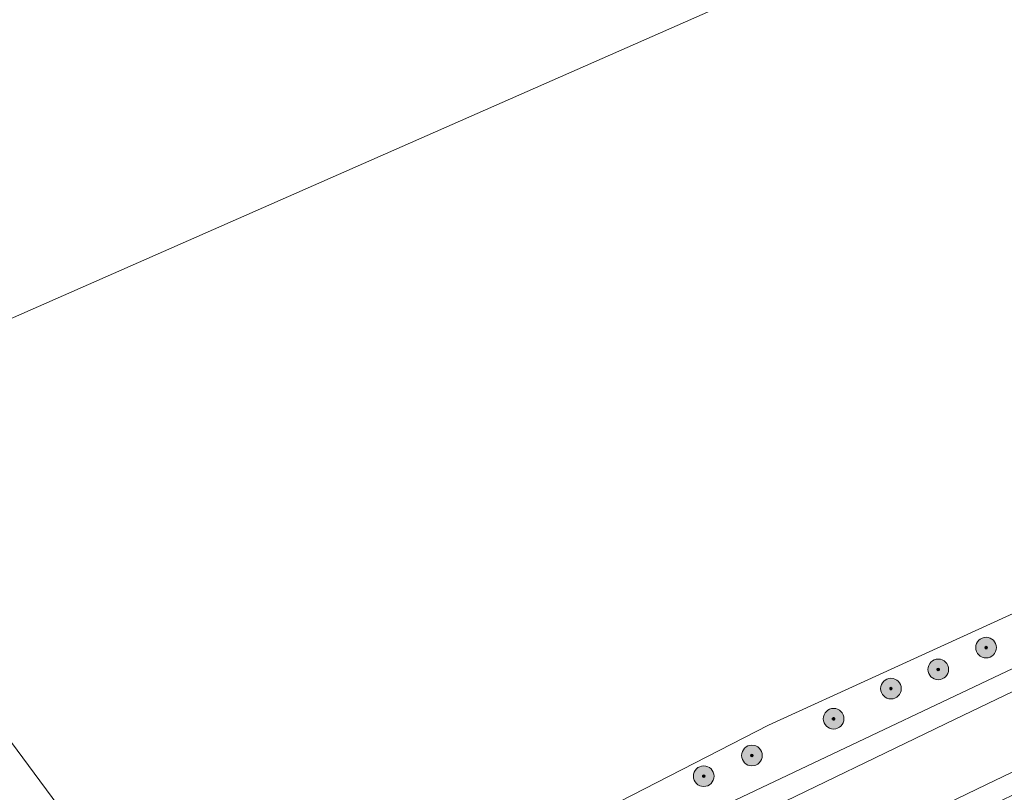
# Model space of a CAD drawing. Header units: metres. Extents: x 163628 to 168255, y 402691 to 405367.
# Tile 59 of 256: x 164747 to 164938, y 403639 to 403789. Entities that reach past the tile are written whole.
import ezdxf

# ---------------------------------------------------------------- set-up
doc = ezdxf.new("R2010")
doc.units = ezdxf.units.M
doc.layers.add('X-CA190022.004-UO-DWM_Beplanting$0$B-WE-GR-BOOM-S AFKOMSTIG UIT BGT', color=252, linetype='Continuous', lineweight=0)
doc.layers.add('X-CA190022.004-UO-KAD_Percelen$0$B-WE-KG-GRENS_PERCEEL-GV', color=150, linetype='Continuous', lineweight=9)
doc.layers.add('X-CA190022.004-UO-DWM_Beplanting$0$B-WE-GR-BOOM-S AFKOMSTIG UIT BOMENBESTAND GEMEENTE', color=252, linetype='Continuous')
doc.layers.add('X-CA190022.004-UO-DWM_Beplanting$0$N-GV-GR-GRAS-A-200', color=7, linetype='Continuous')

# ---------------------------------------------------------------- blocks, each defined once
blk = doc.blocks.new('X-CA190022.004-UO-DWM_Beplanting$0$SGR-BOOM_01-SO')
at = {"linetype": 'ByBlock', "lineweight": 18}
h = blk.add_hatch(color=0, dxfattribs=at)
h.dxf.hatch_style = 1
edge = h.paths.add_edge_path()
edge.add_arc((0, 0), 0.25, 0, 360)
at = {"color": 0, "linetype": 'ByBlock', "lineweight": 18}
for radius in [2, 0.25]:
    blk.add_circle((0, 0), radius, dxfattribs=at)
blk = doc.blocks.new('X-CA190022.004-UO-DWM_Beplanting$0$IMGEOBoom')
at = {"transparency": 33554457}
h = blk.add_hatch(color=256, dxfattribs=at)
h.dxf.hatch_style = 1
edge = h.paths.add_edge_path()
edge.add_arc((0, 0), 100, 0, 360)
edge = h.paths.add_edge_path(flags=17)
edge.add_arc((0, 0), 12.5, 0, 360)
h = blk.add_hatch()
h.set_pattern_fill('ANGLE', color=256)
h.set_pattern_definition([(0, (0, 0), (0, 6.985), [5.08, -1.905]), (90, (0, 0), (-6.985, 4e-16), [5.08, -1.905])])
edge = h.paths.add_edge_path(flags=17)
edge.add_arc((0, 0), 12.5, 0, 360)
at = {"layer": 'X-CA190022.004-UO-DWM_Beplanting$0$N-GV-GR-GRAS-A-200'}
h = blk.add_hatch(color=256, dxfattribs=at)
h.dxf.hatch_style = 1
edge = h.paths.add_edge_path(flags=17)
edge.add_arc((0, 0), 12.5, 0, 360)
at = {"xscale": 50, "yscale": 50, "zscale": 50}
blk.add_blockref('X-CA190022.004-UO-DWM_Beplanting$0$SGR-BOOM_01-SO', (0, 0), dxfattribs=at)

msp = doc.modelspace()

# ---------------------------------------------------------------- linework, layer by layer
at = {"layer": 'X-CA190022.004-UO-KAD_Percelen$0$B-WE-KG-GRENS_PERCEEL-GV', "flags": 128}
for points in [[(164699.024, 403854.342), (164728.262, 403808.118), (164663.685, 403758.357), (164699.405, 403710.75), (165013.384, 403848.933), (164989.098, 403903.524), (165038.988, 403926.972), (164915.238, 403980.011), (164896.593, 403988.653), (164799.251, 403922.478)], [(165112.96, 403892.75), (165013.384, 403848.933), (164699.405, 403710.75), (164782.888, 403598.044), (164827.139, 403618.955), (164891.876, 403652.217), (165174.211, 403781.023), (165147.929, 403847.659), (165142.318, 403859.073), (165133.014, 403872.153), (165124.362, 403881.795), (165115.178, 403891.433)], [(164885.502, 403637.729), (164887.38, 403633.726), (164927.988, 403653.361), (165072.609, 403722.691), (165178.044, 403773.604), (165178.874, 403771.886), (165197.597, 403780.936), (165196.768, 403782.65), (165198.984, 403783.721), (165197.616, 403787.482), (165175.883, 403776.785), (165100.661, 403739.758), (165025.211, 403704.052), (164951.691, 403669.132)], [(164887.38, 403633.726), (164893.326, 403621.049), (164934.06, 403640.745), (165078.673, 403710.073), (165184.133, 403761.004), (165184.269, 403760.722), (165202.993, 403769.772), (165202.86, 403770.048), (165203.794, 403770.499), (165198.984, 403783.721), (165196.768, 403782.65), (165197.597, 403780.936), (165178.874, 403771.886), (165178.044, 403773.604), (165072.609, 403722.691), (164927.988, 403653.361)], [(164787.129, 403591.173), (164830.972, 403611.838), (164885.502, 403637.729), (164951.691, 403669.132), (165025.211, 403704.052), (165100.661, 403739.758), (165175.883, 403776.785), (165174.211, 403781.023), (164891.876, 403652.217), (164827.139, 403618.955), (164782.888, 403598.044)], [(164893.326, 403621.049), (164894.973, 403617.537), (164934.976, 403636.621), (164979.678, 403658.296), (165027.357, 403681.153), (165069.929, 403701.778), (165110.237, 403720.92), (165149.076, 403738.774), (165179.629, 403752.458), (165184.131, 403754.492), (165206.02, 403764.38), (165203.794, 403770.499), (165202.86, 403770.048), (165202.993, 403769.772), (165184.269, 403760.722), (165184.133, 403761.004), (165078.673, 403710.073), (164934.06, 403640.745)]]:
    msp.add_lwpolyline(points, close=True, dxfattribs=at)
msp.add_lwpolyline([(164746.055, 403624.153), (164758.818, 403606.816), (164771.579, 403589.482), (164774.865, 403585.072), (164787.129, 403591.173), (164782.888, 403598.044), (164699.405, 403710.75), (164663.685, 403758.357), (164661.722, 403760.973), (164659.615, 403759.431), (164642.451, 403785.473), (164645.222, 403787.472), (164634.394, 403810.405), (164625.515, 403830.201), (164611.096, 403857.983), (164606.674, 403863.903), (164600.273, 403873.433), (164599.577, 403873.307)], dxfattribs=at)

# ---------------------------------------------------------------- block references
at = {"layer": 'X-CA190022.004-UO-DWM_Beplanting$0$B-WE-GR-BOOM-S AFKOMSTIG UIT BGT', "xscale": 0.02, "yscale": 0.02, "zscale": 0.02}
for p in [(164933.981, 403667.214), (164924.718, 403662.988), (164915.566, 403659.276), (164904.466, 403653.438), (164888.65, 403646.329), (164879.316, 403642.322)]:
    msp.add_blockref('X-CA190022.004-UO-DWM_Beplanting$0$IMGEOBoom', p, dxfattribs=at)
at = {"layer": 'X-CA190022.004-UO-DWM_Beplanting$0$B-WE-GR-BOOM-S AFKOMSTIG UIT BOMENBESTAND GEMEENTE', "xscale": 0.02, "yscale": 0.02, "zscale": 0.02}
for p in [(164933.981, 403667.214), (164924.718, 403662.988), (164915.566, 403659.276), (164904.466, 403653.438), (164888.65, 403646.329), (164879.316, 403642.322)]:
    msp.add_blockref('X-CA190022.004-UO-DWM_Beplanting$0$IMGEOBoom', p, dxfattribs=at)

doc.saveas('drawing.dxf')
